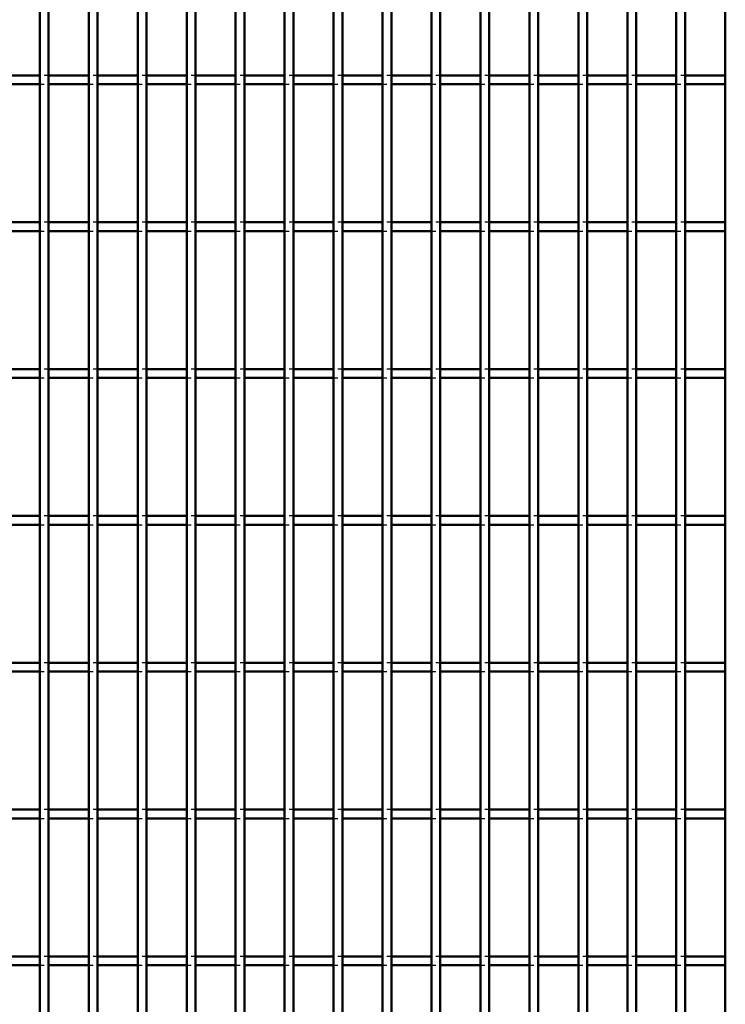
# Model space of a CAD drawing. Header units: millimetres. Extents: x -846 to 505, y -500 to 878.
# Tile 13 of 29: x -172 to -12, y -276 to -53. Entities that reach past the tile are written whole.
import ezdxf

# ---------------------------------------------------------------- set-up
doc = ezdxf.new("R2010")
doc.units = ezdxf.units.MM
doc.linetypes.add('Dashed', pattern=[2, 1, -1])
doc.layers.add('AM_0', color=7, linetype='Continuous', lineweight=50)
doc.layers.add('AM_9', color=6, linetype='Dashed', lineweight=25)

# ---------------------------------------------------------------- blocks, each defined once
blk = doc.blocks.new('32_i1py5i7ivjalk7olwdhzcoinh________0_in_LPP2303311211100010003500_4')
at = {"layer": 'AM_0'}
for p, q in [((-167.65, -498), (-167.65, 498)), ((-165.65, -498), (-165.65, 498))]:
    blk.add_line(p, q, dxfattribs=at)
blk = doc.blocks.new('33_i0wgomacohb14jcemk3pw7ftn________0_in_LPP2303311211100010003500_4')
at = {"layer": 'AM_0'}
for p, q in [((-156.54, -498), (-156.54, 498)), ((-154.54, -498), (-154.54, 498))]:
    blk.add_line(p, q, dxfattribs=at)
blk = doc.blocks.new('34_9vhxgveqzfwdsuez08gprns9r________0_in_LPP2303311211100010003500_4')
at = {"layer": 'AM_0'}
for p, q in [((-145.43, -498), (-145.43, 498)), ((-143.43, -498), (-143.43, 498))]:
    blk.add_line(p, q, dxfattribs=at)
blk = doc.blocks.new('35_jy3junihnoc09by3lm7fikk5k________0_in_LPP2303311211100010003500_4')
at = {"layer": 'AM_0'}
for p, q in [((-134.32, -498), (-134.32, 498)), ((-132.32, -498), (-132.32, 498))]:
    blk.add_line(p, q, dxfattribs=at)
blk = doc.blocks.new('36_z1bprc3c8zj7xsljn8il5rc6l________0_in_LPP2303311211100010003500_4')
at = {"layer": 'AM_0'}
for p, q in [((-123.21, -498), (-123.21, 498)), ((-121.21, -498), (-121.21, 498))]:
    blk.add_line(p, q, dxfattribs=at)
blk = doc.blocks.new('37_gfcfxlr4dy054gitgqyp92ivy________0_in_LPP2303311211100010003500_4')
at = {"layer": 'AM_0'}
for p, q in [((-112.1, -498), (-112.1, 498)), ((-110.1, -498), (-110.1, 498))]:
    blk.add_line(p, q, dxfattribs=at)
blk = doc.blocks.new('38_tg0jy4102g95g5ggymbnixpmb________0_in_LPP2303311211100010003500_4')
at = {"layer": 'AM_0'}
for p, q in [((-100.99, -498), (-100.99, 498)), ((-98.99, -498), (-98.99, 498))]:
    blk.add_line(p, q, dxfattribs=at)
blk = doc.blocks.new('39_pevjymqi8vfspskg2hh8w8pji________0_in_LPP2303311211100010003500_4')
at = {"layer": 'AM_0'}
for p, q in [((-89.88, -498), (-89.88, 498)), ((-87.88, -498), (-87.88, 498))]:
    blk.add_line(p, q, dxfattribs=at)
blk = doc.blocks.new('40_a9gutt1i410oeknczik6u4cmp________0_in_LPP2303311211100010003500_4')
at = {"layer": 'AM_0'}
for p, q in [((-78.77, -498), (-78.77, 498)), ((-76.77, -498), (-76.77, 498))]:
    blk.add_line(p, q, dxfattribs=at)
blk = doc.blocks.new('41_videbsel2a4jok2dv9s8lr1mg________0_in_LPP2303311211100010003500_4')
at = {"layer": 'AM_0'}
for p, q in [((-67.66, -498), (-67.66, 498)), ((-65.66, -498), (-65.66, 498))]:
    blk.add_line(p, q, dxfattribs=at)
blk = doc.blocks.new('42_eta6gajqicptotthxeknga5yb________0_in_LPP2303311211100010003500_4')
at = {"layer": 'AM_0'}
for p, q in [((-56.55, -498), (-56.55, 498)), ((-54.55, -498), (-54.55, 498))]:
    blk.add_line(p, q, dxfattribs=at)
blk = doc.blocks.new('43_dre4h9z3ygac2n7b9bq64vd8i________0_in_LPP2303311211100010003500_4')
at = {"layer": 'AM_0'}
for p, q in [((-45.44, -498), (-45.44, 498)), ((-43.44, -498), (-43.44, 498))]:
    blk.add_line(p, q, dxfattribs=at)
blk = doc.blocks.new('44_hxm2yiup0eafkqo33gobt0p8a________0_in_LPP2303311211100010003500_4')
at = {"layer": 'AM_0'}
for p, q in [((-34.33, -498), (-34.33, 498)), ((-32.33, -498), (-32.33, 498))]:
    blk.add_line(p, q, dxfattribs=at)
blk = doc.blocks.new('45_qn3zlmpdwa4re5aoqwzku2eoj________0_in_LPP2303311211100010003500_4')
at = {"layer": 'AM_0'}
for p, q in [((-23.22, -498), (-23.22, 498)), ((-21.22, -498), (-21.22, 498))]:
    blk.add_line(p, q, dxfattribs=at)
blk = doc.blocks.new('46_con3q9exui5zfdgvid4z2mqcd________0_in_LPP2303311211100010003500_4')
at = {"layer": 'AM_0'}
blk.add_line((-12.11, -498), (-12.11, 498), dxfattribs=at)
blk = doc.blocks.new('99_90m3gt76xo9us30bbhu43q4wh________0_in_LPP2303311211100010003500_4')
at = {"layer": 'AM_0'}
for p, q in [((-167.65, -265.64), (-176.76, -265.64)), ((-167.65, -265.64), (-167.65, -267.64)), ((-156.54, -265.64), (-165.65, -265.64)), ((-165.65, -267.64), (-165.65, -265.64)), ((-156.54, -265.64), (-156.54, -267.64)), ((-145.43, -265.64), (-154.54, -265.64)), ((-154.54, -267.64), (-154.54, -265.64)), ((-145.43, -265.64), (-145.43, -267.64)), ((-134.32, -265.64), (-143.43, -265.64)), ((-143.43, -267.64), (-143.43, -265.64)), ((-134.32, -265.64), (-134.32, -267.64)), ((-123.21, -265.64), (-132.32, -265.64)), ((-132.32, -267.64), (-132.32, -265.64)), ((-123.21, -265.64), (-123.21, -267.64)), ((-121.21, -267.64), (-121.21, -265.64)), ((-112.1, -265.64), (-121.21, -265.64)), ((-112.1, -265.64), (-112.1, -267.64)), ((-100.99, -265.64), (-110.1, -265.64)), ((-110.1, -267.64), (-110.1, -265.64)), ((-100.99, -265.64), (-100.99, -267.64)), ((-89.88, -265.64), (-98.99, -265.64)), ((-98.99, -267.64), (-98.99, -265.64)), ((-89.88, -265.64), (-89.88, -267.64)), ((-78.77, -265.64), (-87.88, -265.64)), ((-87.88, -267.64), (-87.88, -265.64)), ((-78.77, -265.64), (-78.77, -267.64)), ((-67.66, -265.64), (-76.77, -265.64)), ((-76.77, -267.64), (-76.77, -265.64)), ((-67.66, -265.64), (-67.66, -267.64)), ((-56.55, -265.64), (-65.66, -265.64)), ((-65.66, -267.64), (-65.66, -265.64)), ((-56.55, -265.64), (-56.55, -267.64)), ((-54.55, -267.64), (-54.55, -265.64)), ((-45.44, -265.64), (-54.55, -265.64)), ((-45.44, -265.64), (-45.44, -267.64)), ((-34.33, -265.64), (-43.44, -265.64)), ((-43.44, -267.64), (-43.44, -265.64)), ((-34.33, -265.64), (-34.33, -267.64)), ((-23.22, -265.64), (-32.33, -265.64)), ((-32.33, -267.64), (-32.33, -265.64)), ((-23.22, -265.64), (-23.22, -267.64)), ((-12.11, -265.64), (-21.22, -265.64)), ((-21.22, -267.64), (-21.22, -265.64)), ((-12.11, -265.64), (-12.11, -267.64)), ((-167.65, -267.64), (-176.76, -267.64)), ((-156.54, -267.64), (-165.65, -267.64)), ((-145.43, -267.64), (-154.54, -267.64)), ((-134.32, -267.64), (-143.43, -267.64)), ((-123.21, -267.64), (-132.32, -267.64)), ((-112.1, -267.64), (-121.21, -267.64)), ((-100.99, -267.64), (-110.1, -267.64)), ((-89.88, -267.64), (-98.99, -267.64)), ((-78.77, -267.64), (-87.88, -267.64)), ((-67.66, -267.64), (-76.77, -267.64)), ((-56.55, -267.64), (-65.66, -267.64)), ((-45.44, -267.64), (-54.55, -267.64)), ((-34.33, -267.64), (-43.44, -267.64)), ((-23.22, -267.64), (-32.33, -267.64)), ((-12.11, -267.64), (-21.22, -267.64))]:
    blk.add_line(p, q, dxfattribs=at)
at = {"layer": 'AM_9'}
for p, q in [((-165.65, -265.64), (-167.65, -265.64)), ((-154.54, -265.64), (-156.54, -265.64)), ((-143.43, -265.64), (-145.43, -265.64)), ((-132.32, -265.64), (-134.32, -265.64)), ((-121.21, -265.64), (-123.21, -265.64)), ((-110.1, -265.64), (-112.1, -265.64)), ((-98.99, -265.64), (-100.99, -265.64)), ((-87.88, -265.64), (-89.88, -265.64)), ((-76.77, -265.64), (-78.77, -265.64)), ((-65.66, -265.64), (-67.66, -265.64)), ((-54.55, -265.64), (-56.55, -265.64)), ((-43.44, -265.64), (-45.44, -265.64)), ((-32.33, -265.64), (-34.33, -265.64)), ((-21.22, -265.64), (-23.22, -265.64)), ((-167.65, -267.64), (-165.65, -267.64)), ((-156.54, -267.64), (-154.54, -267.64)), ((-145.43, -267.64), (-143.43, -267.64)), ((-134.32, -267.64), (-132.32, -267.64)), ((-123.21, -267.64), (-121.21, -267.64)), ((-112.1, -267.64), (-110.1, -267.64)), ((-100.99, -267.64), (-98.99, -267.64)), ((-89.88, -267.64), (-87.88, -267.64)), ((-78.77, -267.64), (-76.77, -267.64)), ((-67.66, -267.64), (-65.66, -267.64)), ((-56.55, -267.64), (-54.55, -267.64)), ((-45.44, -267.64), (-43.44, -267.64)), ((-34.33, -267.64), (-32.33, -267.64)), ((-23.22, -267.64), (-21.22, -267.64))]:
    blk.add_line(p, q, dxfattribs=at)
blk = doc.blocks.new('100_v6gslxw9cf8ccxkboxlwgxtgu________0_in_LPP2303311211100010003500_4')
at = {"layer": 'AM_0'}
for p, q in [((-167.65, -232.31), (-176.76, -232.31)), ((-167.65, -232.31), (-167.65, -234.31)), ((-156.54, -232.31), (-165.65, -232.31)), ((-165.65, -234.31), (-165.65, -232.31)), ((-156.54, -232.31), (-156.54, -234.31)), ((-145.43, -232.31), (-154.54, -232.31)), ((-154.54, -234.31), (-154.54, -232.31)), ((-145.43, -232.31), (-145.43, -234.31)), ((-134.32, -232.31), (-143.43, -232.31)), ((-143.43, -234.31), (-143.43, -232.31)), ((-134.32, -232.31), (-134.32, -234.31)), ((-123.21, -232.31), (-132.32, -232.31)), ((-132.32, -234.31), (-132.32, -232.31)), ((-123.21, -232.31), (-123.21, -234.31)), ((-121.21, -234.31), (-121.21, -232.31)), ((-112.1, -232.31), (-121.21, -232.31)), ((-112.1, -232.31), (-112.1, -234.31)), ((-100.99, -232.31), (-110.1, -232.31)), ((-110.1, -234.31), (-110.1, -232.31)), ((-100.99, -232.31), (-100.99, -234.31)), ((-89.88, -232.31), (-98.99, -232.31)), ((-98.99, -234.31), (-98.99, -232.31)), ((-89.88, -232.31), (-89.88, -234.31)), ((-78.77, -232.31), (-87.88, -232.31)), ((-87.88, -234.31), (-87.88, -232.31)), ((-78.77, -232.31), (-78.77, -234.31)), ((-67.66, -232.31), (-76.77, -232.31)), ((-76.77, -234.31), (-76.77, -232.31)), ((-67.66, -232.31), (-67.66, -234.31)), ((-56.55, -232.31), (-65.66, -232.31)), ((-65.66, -234.31), (-65.66, -232.31)), ((-56.55, -232.31), (-56.55, -234.31)), ((-54.55, -234.31), (-54.55, -232.31)), ((-45.44, -232.31), (-54.55, -232.31)), ((-45.44, -232.31), (-45.44, -234.31)), ((-34.33, -232.31), (-43.44, -232.31)), ((-43.44, -234.31), (-43.44, -232.31)), ((-34.33, -232.31), (-34.33, -234.31)), ((-23.22, -232.31), (-32.33, -232.31)), ((-32.33, -234.31), (-32.33, -232.31)), ((-23.22, -232.31), (-23.22, -234.31)), ((-12.11, -232.31), (-21.22, -232.31)), ((-21.22, -234.31), (-21.22, -232.31)), ((-12.11, -232.31), (-12.11, -234.31)), ((-167.65, -234.31), (-176.76, -234.31)), ((-156.54, -234.31), (-165.65, -234.31)), ((-145.43, -234.31), (-154.54, -234.31)), ((-134.32, -234.31), (-143.43, -234.31)), ((-123.21, -234.31), (-132.32, -234.31)), ((-112.1, -234.31), (-121.21, -234.31)), ((-100.99, -234.31), (-110.1, -234.31)), ((-89.88, -234.31), (-98.99, -234.31)), ((-78.77, -234.31), (-87.88, -234.31)), ((-67.66, -234.31), (-76.77, -234.31)), ((-56.55, -234.31), (-65.66, -234.31)), ((-45.44, -234.31), (-54.55, -234.31)), ((-34.33, -234.31), (-43.44, -234.31)), ((-23.22, -234.31), (-32.33, -234.31)), ((-12.11, -234.31), (-21.22, -234.31))]:
    blk.add_line(p, q, dxfattribs=at)
at = {"layer": 'AM_9'}
for p, q in [((-165.65, -232.31), (-167.65, -232.31)), ((-154.54, -232.31), (-156.54, -232.31)), ((-143.43, -232.31), (-145.43, -232.31)), ((-132.32, -232.31), (-134.32, -232.31)), ((-121.21, -232.31), (-123.21, -232.31)), ((-110.1, -232.31), (-112.1, -232.31)), ((-98.99, -232.31), (-100.99, -232.31)), ((-87.88, -232.31), (-89.88, -232.31)), ((-76.77, -232.31), (-78.77, -232.31)), ((-65.66, -232.31), (-67.66, -232.31)), ((-54.55, -232.31), (-56.55, -232.31)), ((-43.44, -232.31), (-45.44, -232.31)), ((-32.33, -232.31), (-34.33, -232.31)), ((-21.22, -232.31), (-23.22, -232.31)), ((-167.65, -234.31), (-165.65, -234.31)), ((-156.54, -234.31), (-154.54, -234.31)), ((-145.43, -234.31), (-143.43, -234.31)), ((-134.32, -234.31), (-132.32, -234.31)), ((-123.21, -234.31), (-121.21, -234.31)), ((-112.1, -234.31), (-110.1, -234.31)), ((-100.99, -234.31), (-98.99, -234.31)), ((-89.88, -234.31), (-87.88, -234.31)), ((-78.77, -234.31), (-76.77, -234.31)), ((-67.66, -234.31), (-65.66, -234.31)), ((-56.55, -234.31), (-54.55, -234.31)), ((-45.44, -234.31), (-43.44, -234.31)), ((-34.33, -234.31), (-32.33, -234.31)), ((-23.22, -234.31), (-21.22, -234.31))]:
    blk.add_line(p, q, dxfattribs=at)
blk = doc.blocks.new('101_g4nnkwfn88vr9jb1m0vcu9itb________0_in_LPP2303311211100010003500_4')
at = {"layer": 'AM_0'}
for p, q in [((-167.65, -198.98), (-176.76, -198.98)), ((-167.65, -200.98), (-176.76, -200.98)), ((-167.65, -198.98), (-167.65, -200.98)), ((-156.54, -198.98), (-165.65, -198.98)), ((-165.65, -200.98), (-165.65, -198.98)), ((-156.54, -200.98), (-165.65, -200.98)), ((-156.54, -198.98), (-156.54, -200.98)), ((-145.43, -198.98), (-154.54, -198.98)), ((-154.54, -200.98), (-154.54, -198.98)), ((-145.43, -200.98), (-154.54, -200.98)), ((-145.43, -198.98), (-145.43, -200.98)), ((-134.32, -198.98), (-143.43, -198.98)), ((-143.43, -200.98), (-143.43, -198.98)), ((-134.32, -200.98), (-143.43, -200.98)), ((-134.32, -198.98), (-134.32, -200.98)), ((-123.21, -198.98), (-132.32, -198.98)), ((-132.32, -200.98), (-132.32, -198.98)), ((-123.21, -200.98), (-132.32, -200.98)), ((-123.21, -198.98), (-123.21, -200.98)), ((-121.21, -200.98), (-121.21, -198.98)), ((-112.1, -198.98), (-121.21, -198.98)), ((-112.1, -200.98), (-121.21, -200.98)), ((-112.1, -198.98), (-112.1, -200.98)), ((-100.99, -198.98), (-110.1, -198.98)), ((-110.1, -200.98), (-110.1, -198.98)), ((-100.99, -200.98), (-110.1, -200.98)), ((-100.99, -198.98), (-100.99, -200.98)), ((-89.88, -198.98), (-98.99, -198.98)), ((-98.99, -200.98), (-98.99, -198.98)), ((-89.88, -200.98), (-98.99, -200.98)), ((-89.88, -198.98), (-89.88, -200.98)), ((-78.77, -198.98), (-87.88, -198.98)), ((-87.88, -200.98), (-87.88, -198.98)), ((-78.77, -200.98), (-87.88, -200.98)), ((-78.77, -198.98), (-78.77, -200.98)), ((-67.66, -198.98), (-76.77, -198.98)), ((-76.77, -200.98), (-76.77, -198.98)), ((-67.66, -200.98), (-76.77, -200.98)), ((-67.66, -198.98), (-67.66, -200.98)), ((-56.55, -198.98), (-65.66, -198.98)), ((-65.66, -200.98), (-65.66, -198.98)), ((-56.55, -200.98), (-65.66, -200.98)), ((-56.55, -198.98), (-56.55, -200.98)), ((-54.55, -200.98), (-54.55, -198.98)), ((-45.44, -198.98), (-54.55, -198.98)), ((-45.44, -200.98), (-54.55, -200.98)), ((-45.44, -198.98), (-45.44, -200.98)), ((-34.33, -198.98), (-43.44, -198.98)), ((-43.44, -200.98), (-43.44, -198.98)), ((-34.33, -200.98), (-43.44, -200.98)), ((-34.33, -198.98), (-34.33, -200.98)), ((-23.22, -198.98), (-32.33, -198.98)), ((-32.33, -200.98), (-32.33, -198.98)), ((-23.22, -200.98), (-32.33, -200.98)), ((-23.22, -198.98), (-23.22, -200.98)), ((-12.11, -198.98), (-21.22, -198.98)), ((-21.22, -200.98), (-21.22, -198.98)), ((-12.11, -200.98), (-21.22, -200.98)), ((-12.11, -198.98), (-12.11, -200.98))]:
    blk.add_line(p, q, dxfattribs=at)
at = {"layer": 'AM_9'}
for p, q in [((-165.65, -198.98), (-167.65, -198.98)), ((-167.65, -200.98), (-165.65, -200.98)), ((-154.54, -198.98), (-156.54, -198.98)), ((-156.54, -200.98), (-154.54, -200.98)), ((-143.43, -198.98), (-145.43, -198.98)), ((-145.43, -200.98), (-143.43, -200.98)), ((-132.32, -198.98), (-134.32, -198.98)), ((-134.32, -200.98), (-132.32, -200.98)), ((-121.21, -198.98), (-123.21, -198.98)), ((-123.21, -200.98), (-121.21, -200.98)), ((-110.1, -198.98), (-112.1, -198.98)), ((-112.1, -200.98), (-110.1, -200.98)), ((-98.99, -198.98), (-100.99, -198.98)), ((-100.99, -200.98), (-98.99, -200.98)), ((-87.88, -198.98), (-89.88, -198.98)), ((-89.88, -200.98), (-87.88, -200.98)), ((-76.77, -198.98), (-78.77, -198.98)), ((-78.77, -200.98), (-76.77, -200.98)), ((-65.66, -198.98), (-67.66, -198.98)), ((-67.66, -200.98), (-65.66, -200.98)), ((-54.55, -198.98), (-56.55, -198.98)), ((-56.55, -200.98), (-54.55, -200.98)), ((-43.44, -198.98), (-45.44, -198.98)), ((-45.44, -200.98), (-43.44, -200.98)), ((-32.33, -198.98), (-34.33, -198.98)), ((-34.33, -200.98), (-32.33, -200.98)), ((-21.22, -198.98), (-23.22, -198.98)), ((-23.22, -200.98), (-21.22, -200.98))]:
    blk.add_line(p, q, dxfattribs=at)
blk = doc.blocks.new('102_bx6j53o434gc7d3caitsaw6yf________0_in_LPP2303311211100010003500_4')
at = {"layer": 'AM_0'}
for p, q in [((-167.65, -165.65), (-176.76, -165.65)), ((-167.65, -165.65), (-167.65, -167.65)), ((-156.54, -165.65), (-165.65, -165.65)), ((-165.65, -167.65), (-165.65, -165.65)), ((-156.54, -165.65), (-156.54, -167.65)), ((-145.43, -165.65), (-154.54, -165.65)), ((-154.54, -167.65), (-154.54, -165.65)), ((-145.43, -165.65), (-145.43, -167.65)), ((-134.32, -165.65), (-143.43, -165.65)), ((-143.43, -167.65), (-143.43, -165.65)), ((-134.32, -165.65), (-134.32, -167.65)), ((-123.21, -165.65), (-132.32, -165.65)), ((-132.32, -167.65), (-132.32, -165.65)), ((-123.21, -165.65), (-123.21, -167.65)), ((-121.21, -167.65), (-121.21, -165.65)), ((-112.1, -165.65), (-121.21, -165.65)), ((-112.1, -165.65), (-112.1, -167.65)), ((-100.99, -165.65), (-110.1, -165.65)), ((-110.1, -167.65), (-110.1, -165.65)), ((-100.99, -165.65), (-100.99, -167.65)), ((-89.88, -165.65), (-98.99, -165.65)), ((-98.99, -167.65), (-98.99, -165.65)), ((-89.88, -165.65), (-89.88, -167.65)), ((-78.77, -165.65), (-87.88, -165.65)), ((-87.88, -167.65), (-87.88, -165.65)), ((-78.77, -165.65), (-78.77, -167.65)), ((-67.66, -165.65), (-76.77, -165.65)), ((-76.77, -167.65), (-76.77, -165.65)), ((-67.66, -165.65), (-67.66, -167.65)), ((-56.55, -165.65), (-65.66, -165.65)), ((-65.66, -167.65), (-65.66, -165.65)), ((-56.55, -165.65), (-56.55, -167.65)), ((-54.55, -167.65), (-54.55, -165.65)), ((-45.44, -165.65), (-54.55, -165.65)), ((-45.44, -165.65), (-45.44, -167.65)), ((-34.33, -165.65), (-43.44, -165.65)), ((-43.44, -167.65), (-43.44, -165.65)), ((-34.33, -165.65), (-34.33, -167.65)), ((-23.22, -165.65), (-32.33, -165.65)), ((-32.33, -167.65), (-32.33, -165.65)), ((-23.22, -165.65), (-23.22, -167.65)), ((-12.11, -165.65), (-21.22, -165.65)), ((-21.22, -167.65), (-21.22, -165.65)), ((-12.11, -165.65), (-12.11, -167.65)), ((-167.65, -167.65), (-176.76, -167.65)), ((-156.54, -167.65), (-165.65, -167.65)), ((-145.43, -167.65), (-154.54, -167.65)), ((-134.32, -167.65), (-143.43, -167.65)), ((-123.21, -167.65), (-132.32, -167.65)), ((-112.1, -167.65), (-121.21, -167.65)), ((-100.99, -167.65), (-110.1, -167.65)), ((-89.88, -167.65), (-98.99, -167.65)), ((-78.77, -167.65), (-87.88, -167.65)), ((-67.66, -167.65), (-76.77, -167.65)), ((-56.55, -167.65), (-65.66, -167.65)), ((-45.44, -167.65), (-54.55, -167.65)), ((-34.33, -167.65), (-43.44, -167.65)), ((-23.22, -167.65), (-32.33, -167.65)), ((-12.11, -167.65), (-21.22, -167.65))]:
    blk.add_line(p, q, dxfattribs=at)
at = {"layer": 'AM_9'}
for p, q in [((-165.65, -165.65), (-167.65, -165.65)), ((-154.54, -165.65), (-156.54, -165.65)), ((-143.43, -165.65), (-145.43, -165.65)), ((-132.32, -165.65), (-134.32, -165.65)), ((-121.21, -165.65), (-123.21, -165.65)), ((-110.1, -165.65), (-112.1, -165.65)), ((-98.99, -165.65), (-100.99, -165.65)), ((-87.88, -165.65), (-89.88, -165.65)), ((-76.77, -165.65), (-78.77, -165.65)), ((-65.66, -165.65), (-67.66, -165.65)), ((-54.55, -165.65), (-56.55, -165.65)), ((-43.44, -165.65), (-45.44, -165.65)), ((-32.33, -165.65), (-34.33, -165.65)), ((-21.22, -165.65), (-23.22, -165.65)), ((-167.65, -167.65), (-165.65, -167.65)), ((-156.54, -167.65), (-154.54, -167.65)), ((-145.43, -167.65), (-143.43, -167.65)), ((-134.32, -167.65), (-132.32, -167.65)), ((-123.21, -167.65), (-121.21, -167.65)), ((-112.1, -167.65), (-110.1, -167.65)), ((-100.99, -167.65), (-98.99, -167.65)), ((-89.88, -167.65), (-87.88, -167.65)), ((-78.77, -167.65), (-76.77, -167.65)), ((-67.66, -167.65), (-65.66, -167.65)), ((-56.55, -167.65), (-54.55, -167.65)), ((-45.44, -167.65), (-43.44, -167.65)), ((-34.33, -167.65), (-32.33, -167.65)), ((-23.22, -167.65), (-21.22, -167.65))]:
    blk.add_line(p, q, dxfattribs=at)
blk = doc.blocks.new('103_fw4kwvzto1g4mx4qn3naf7jzb________0_in_LPP2303311211100010003500_4')
at = {"layer": 'AM_0'}
for p, q in [((-167.65, -132.32), (-176.76, -132.32)), ((-167.65, -132.32), (-167.65, -134.32)), ((-156.54, -132.32), (-165.65, -132.32)), ((-165.65, -134.32), (-165.65, -132.32)), ((-156.54, -132.32), (-156.54, -134.32)), ((-145.43, -132.32), (-154.54, -132.32)), ((-154.54, -134.32), (-154.54, -132.32)), ((-145.43, -132.32), (-145.43, -134.32)), ((-134.32, -132.32), (-143.43, -132.32)), ((-143.43, -134.32), (-143.43, -132.32)), ((-134.32, -132.32), (-134.32, -134.32)), ((-123.21, -132.32), (-132.32, -132.32)), ((-132.32, -134.32), (-132.32, -132.32)), ((-123.21, -132.32), (-123.21, -134.32)), ((-121.21, -134.32), (-121.21, -132.32)), ((-112.1, -132.32), (-121.21, -132.32)), ((-112.1, -132.32), (-112.1, -134.32)), ((-100.99, -132.32), (-110.1, -132.32)), ((-110.1, -134.32), (-110.1, -132.32)), ((-100.99, -132.32), (-100.99, -134.32)), ((-89.88, -132.32), (-98.99, -132.32)), ((-98.99, -134.32), (-98.99, -132.32)), ((-89.88, -132.32), (-89.88, -134.32)), ((-78.77, -132.32), (-87.88, -132.32)), ((-87.88, -134.32), (-87.88, -132.32)), ((-78.77, -132.32), (-78.77, -134.32)), ((-67.66, -132.32), (-76.77, -132.32)), ((-76.77, -134.32), (-76.77, -132.32)), ((-67.66, -132.32), (-67.66, -134.32)), ((-56.55, -132.32), (-65.66, -132.32)), ((-65.66, -134.32), (-65.66, -132.32)), ((-56.55, -132.32), (-56.55, -134.32)), ((-54.55, -134.32), (-54.55, -132.32)), ((-45.44, -132.32), (-54.55, -132.32)), ((-45.44, -132.32), (-45.44, -134.32)), ((-34.33, -132.32), (-43.44, -132.32)), ((-43.44, -134.32), (-43.44, -132.32)), ((-34.33, -132.32), (-34.33, -134.32)), ((-23.22, -132.32), (-32.33, -132.32)), ((-32.33, -134.32), (-32.33, -132.32)), ((-23.22, -132.32), (-23.22, -134.32)), ((-12.11, -132.32), (-21.22, -132.32)), ((-21.22, -134.32), (-21.22, -132.32)), ((-12.11, -132.32), (-12.11, -134.32)), ((-167.65, -134.32), (-176.76, -134.32)), ((-156.54, -134.32), (-165.65, -134.32)), ((-145.43, -134.32), (-154.54, -134.32)), ((-134.32, -134.32), (-143.43, -134.32)), ((-123.21, -134.32), (-132.32, -134.32)), ((-112.1, -134.32), (-121.21, -134.32)), ((-100.99, -134.32), (-110.1, -134.32)), ((-89.88, -134.32), (-98.99, -134.32)), ((-78.77, -134.32), (-87.88, -134.32)), ((-67.66, -134.32), (-76.77, -134.32)), ((-56.55, -134.32), (-65.66, -134.32)), ((-45.44, -134.32), (-54.55, -134.32)), ((-34.33, -134.32), (-43.44, -134.32)), ((-23.22, -134.32), (-32.33, -134.32)), ((-12.11, -134.32), (-21.22, -134.32))]:
    blk.add_line(p, q, dxfattribs=at)
at = {"layer": 'AM_9'}
for p, q in [((-165.65, -132.32), (-167.65, -132.32)), ((-154.54, -132.32), (-156.54, -132.32)), ((-143.43, -132.32), (-145.43, -132.32)), ((-132.32, -132.32), (-134.32, -132.32)), ((-121.21, -132.32), (-123.21, -132.32)), ((-110.1, -132.32), (-112.1, -132.32)), ((-98.99, -132.32), (-100.99, -132.32)), ((-87.88, -132.32), (-89.88, -132.32)), ((-76.77, -132.32), (-78.77, -132.32)), ((-65.66, -132.32), (-67.66, -132.32)), ((-54.55, -132.32), (-56.55, -132.32)), ((-43.44, -132.32), (-45.44, -132.32)), ((-32.33, -132.32), (-34.33, -132.32)), ((-21.22, -132.32), (-23.22, -132.32)), ((-167.65, -134.32), (-165.65, -134.32)), ((-156.54, -134.32), (-154.54, -134.32)), ((-145.43, -134.32), (-143.43, -134.32)), ((-134.32, -134.32), (-132.32, -134.32)), ((-123.21, -134.32), (-121.21, -134.32)), ((-112.1, -134.32), (-110.1, -134.32)), ((-100.99, -134.32), (-98.99, -134.32)), ((-89.88, -134.32), (-87.88, -134.32)), ((-78.77, -134.32), (-76.77, -134.32)), ((-67.66, -134.32), (-65.66, -134.32)), ((-56.55, -134.32), (-54.55, -134.32)), ((-45.44, -134.32), (-43.44, -134.32)), ((-34.33, -134.32), (-32.33, -134.32)), ((-23.22, -134.32), (-21.22, -134.32))]:
    blk.add_line(p, q, dxfattribs=at)
blk = doc.blocks.new('104_7amzu1m3xnb4swx32s1x4mi5h________0_in_LPP2303311211100010003500_4')
at = {"layer": 'AM_0'}
for p, q in [((-167.65, -98.99), (-176.76, -98.99)), ((-167.65, -98.99), (-167.65, -100.99)), ((-156.54, -98.99), (-165.65, -98.99)), ((-165.65, -100.99), (-165.65, -98.99)), ((-156.54, -98.99), (-156.54, -100.99)), ((-145.43, -98.99), (-154.54, -98.99)), ((-154.54, -100.99), (-154.54, -98.99)), ((-145.43, -98.99), (-145.43, -100.99)), ((-134.32, -98.99), (-143.43, -98.99)), ((-143.43, -100.99), (-143.43, -98.99)), ((-134.32, -98.99), (-134.32, -100.99)), ((-123.21, -98.99), (-132.32, -98.99)), ((-132.32, -100.99), (-132.32, -98.99)), ((-123.21, -98.99), (-123.21, -100.99)), ((-121.21, -100.99), (-121.21, -98.99)), ((-112.1, -98.99), (-121.21, -98.99)), ((-112.1, -98.99), (-112.1, -100.99)), ((-100.99, -98.99), (-110.1, -98.99)), ((-110.1, -100.99), (-110.1, -98.99)), ((-100.99, -98.99), (-100.99, -100.99)), ((-89.88, -98.99), (-98.99, -98.99)), ((-98.99, -100.99), (-98.99, -98.99)), ((-89.88, -98.99), (-89.88, -100.99)), ((-78.77, -98.99), (-87.88, -98.99)), ((-87.88, -100.99), (-87.88, -98.99)), ((-78.77, -98.99), (-78.77, -100.99)), ((-67.66, -98.99), (-76.77, -98.99)), ((-76.77, -100.99), (-76.77, -98.99)), ((-67.66, -98.99), (-67.66, -100.99)), ((-56.55, -98.99), (-65.66, -98.99)), ((-65.66, -100.99), (-65.66, -98.99)), ((-56.55, -98.99), (-56.55, -100.99)), ((-54.55, -100.99), (-54.55, -98.99)), ((-45.44, -98.99), (-54.55, -98.99)), ((-45.44, -98.99), (-45.44, -100.99)), ((-34.33, -98.99), (-43.44, -98.99)), ((-43.44, -100.99), (-43.44, -98.99)), ((-34.33, -98.99), (-34.33, -100.99)), ((-23.22, -98.99), (-32.33, -98.99)), ((-32.33, -100.99), (-32.33, -98.99)), ((-23.22, -98.99), (-23.22, -100.99)), ((-12.11, -98.99), (-21.22, -98.99)), ((-21.22, -100.99), (-21.22, -98.99)), ((-12.11, -98.99), (-12.11, -100.99)), ((-167.65, -100.99), (-176.76, -100.99)), ((-156.54, -100.99), (-165.65, -100.99)), ((-145.43, -100.99), (-154.54, -100.99)), ((-134.32, -100.99), (-143.43, -100.99)), ((-123.21, -100.99), (-132.32, -100.99)), ((-112.1, -100.99), (-121.21, -100.99)), ((-100.99, -100.99), (-110.1, -100.99)), ((-89.88, -100.99), (-98.99, -100.99)), ((-78.77, -100.99), (-87.88, -100.99)), ((-67.66, -100.99), (-76.77, -100.99)), ((-56.55, -100.99), (-65.66, -100.99)), ((-45.44, -100.99), (-54.55, -100.99)), ((-34.33, -100.99), (-43.44, -100.99)), ((-23.22, -100.99), (-32.33, -100.99)), ((-12.11, -100.99), (-21.22, -100.99))]:
    blk.add_line(p, q, dxfattribs=at)
at = {"layer": 'AM_9'}
for p, q in [((-165.65, -98.99), (-167.65, -98.99)), ((-154.54, -98.99), (-156.54, -98.99)), ((-143.43, -98.99), (-145.43, -98.99)), ((-132.32, -98.99), (-134.32, -98.99)), ((-121.21, -98.99), (-123.21, -98.99)), ((-110.1, -98.99), (-112.1, -98.99)), ((-98.99, -98.99), (-100.99, -98.99)), ((-87.88, -98.99), (-89.88, -98.99)), ((-76.77, -98.99), (-78.77, -98.99)), ((-65.66, -98.99), (-67.66, -98.99)), ((-54.55, -98.99), (-56.55, -98.99)), ((-43.44, -98.99), (-45.44, -98.99)), ((-32.33, -98.99), (-34.33, -98.99)), ((-21.22, -98.99), (-23.22, -98.99)), ((-167.65, -100.99), (-165.65, -100.99)), ((-156.54, -100.99), (-154.54, -100.99)), ((-145.43, -100.99), (-143.43, -100.99)), ((-134.32, -100.99), (-132.32, -100.99)), ((-123.21, -100.99), (-121.21, -100.99)), ((-112.1, -100.99), (-110.1, -100.99)), ((-100.99, -100.99), (-98.99, -100.99)), ((-89.88, -100.99), (-87.88, -100.99)), ((-78.77, -100.99), (-76.77, -100.99)), ((-67.66, -100.99), (-65.66, -100.99)), ((-56.55, -100.99), (-54.55, -100.99)), ((-45.44, -100.99), (-43.44, -100.99)), ((-34.33, -100.99), (-32.33, -100.99)), ((-23.22, -100.99), (-21.22, -100.99))]:
    blk.add_line(p, q, dxfattribs=at)
blk = doc.blocks.new('105_kfafnglgqxrroklunpm0ur5gr________0_in_LPP2303311211100010003500_4')
at = {"layer": 'AM_0'}
for p, q in [((-167.65, -65.66), (-176.76, -65.66)), ((-167.65, -65.66), (-167.65, -67.66)), ((-156.54, -65.66), (-165.65, -65.66)), ((-165.65, -67.66), (-165.65, -65.66)), ((-156.54, -65.66), (-156.54, -67.66)), ((-145.43, -65.66), (-154.54, -65.66)), ((-154.54, -67.66), (-154.54, -65.66)), ((-145.43, -65.66), (-145.43, -67.66)), ((-134.32, -65.66), (-143.43, -65.66)), ((-143.43, -67.66), (-143.43, -65.66)), ((-134.32, -65.66), (-134.32, -67.66)), ((-123.21, -65.66), (-132.32, -65.66)), ((-132.32, -67.66), (-132.32, -65.66)), ((-123.21, -65.66), (-123.21, -67.66)), ((-121.21, -67.66), (-121.21, -65.66)), ((-112.1, -65.66), (-121.21, -65.66)), ((-112.1, -65.66), (-112.1, -67.66)), ((-100.99, -65.66), (-110.1, -65.66)), ((-110.1, -67.66), (-110.1, -65.66)), ((-100.99, -65.66), (-100.99, -67.66)), ((-89.88, -65.66), (-98.99, -65.66)), ((-98.99, -67.66), (-98.99, -65.66)), ((-89.88, -65.66), (-89.88, -67.66)), ((-78.77, -65.66), (-87.88, -65.66)), ((-87.88, -67.66), (-87.88, -65.66)), ((-78.77, -65.66), (-78.77, -67.66)), ((-67.66, -65.66), (-76.77, -65.66)), ((-76.77, -67.66), (-76.77, -65.66)), ((-67.66, -65.66), (-67.66, -67.66)), ((-56.55, -65.66), (-65.66, -65.66)), ((-65.66, -67.66), (-65.66, -65.66)), ((-56.55, -65.66), (-56.55, -67.66)), ((-54.55, -67.66), (-54.55, -65.66)), ((-45.44, -65.66), (-54.55, -65.66)), ((-45.44, -65.66), (-45.44, -67.66)), ((-34.33, -65.66), (-43.44, -65.66)), ((-43.44, -67.66), (-43.44, -65.66)), ((-34.33, -65.66), (-34.33, -67.66)), ((-23.22, -65.66), (-32.33, -65.66)), ((-32.33, -67.66), (-32.33, -65.66)), ((-23.22, -65.66), (-23.22, -67.66)), ((-12.11, -65.66), (-21.22, -65.66)), ((-21.22, -67.66), (-21.22, -65.66)), ((-12.11, -65.66), (-12.11, -67.66)), ((-167.65, -67.66), (-176.76, -67.66)), ((-156.54, -67.66), (-165.65, -67.66)), ((-145.43, -67.66), (-154.54, -67.66)), ((-134.32, -67.66), (-143.43, -67.66)), ((-123.21, -67.66), (-132.32, -67.66)), ((-112.1, -67.66), (-121.21, -67.66)), ((-100.99, -67.66), (-110.1, -67.66)), ((-89.88, -67.66), (-98.99, -67.66)), ((-78.77, -67.66), (-87.88, -67.66)), ((-67.66, -67.66), (-76.77, -67.66)), ((-56.55, -67.66), (-65.66, -67.66)), ((-45.44, -67.66), (-54.55, -67.66)), ((-34.33, -67.66), (-43.44, -67.66)), ((-23.22, -67.66), (-32.33, -67.66)), ((-12.11, -67.66), (-21.22, -67.66))]:
    blk.add_line(p, q, dxfattribs=at)
at = {"layer": 'AM_9'}
for p, q in [((-165.65, -65.66), (-167.65, -65.66)), ((-154.54, -65.66), (-156.54, -65.66)), ((-143.43, -65.66), (-145.43, -65.66)), ((-132.32, -65.66), (-134.32, -65.66)), ((-121.21, -65.66), (-123.21, -65.66)), ((-110.1, -65.66), (-112.1, -65.66)), ((-98.99, -65.66), (-100.99, -65.66)), ((-87.88, -65.66), (-89.88, -65.66)), ((-76.77, -65.66), (-78.77, -65.66)), ((-65.66, -65.66), (-67.66, -65.66)), ((-54.55, -65.66), (-56.55, -65.66)), ((-43.44, -65.66), (-45.44, -65.66)), ((-32.33, -65.66), (-34.33, -65.66)), ((-21.22, -65.66), (-23.22, -65.66)), ((-167.65, -67.66), (-165.65, -67.66)), ((-156.54, -67.66), (-154.54, -67.66)), ((-145.43, -67.66), (-143.43, -67.66)), ((-134.32, -67.66), (-132.32, -67.66)), ((-123.21, -67.66), (-121.21, -67.66)), ((-112.1, -67.66), (-110.1, -67.66)), ((-100.99, -67.66), (-98.99, -67.66)), ((-89.88, -67.66), (-87.88, -67.66)), ((-78.77, -67.66), (-76.77, -67.66)), ((-67.66, -67.66), (-65.66, -67.66)), ((-56.55, -67.66), (-54.55, -67.66)), ((-45.44, -67.66), (-43.44, -67.66)), ((-34.33, -67.66), (-32.33, -67.66)), ((-23.22, -67.66), (-21.22, -67.66))]:
    blk.add_line(p, q, dxfattribs=at)

msp = doc.modelspace()

# ---------------------------------------------------------------- block references
for name in ['32_i1py5i7ivjalk7olwdhzcoinh________0_in_LPP2303311211100010003500_4', '33_i0wgomacohb14jcemk3pw7ftn________0_in_LPP2303311211100010003500_4', '34_9vhxgveqzfwdsuez08gprns9r________0_in_LPP2303311211100010003500_4', '35_jy3junihnoc09by3lm7fikk5k________0_in_LPP2303311211100010003500_4', '36_z1bprc3c8zj7xsljn8il5rc6l________0_in_LPP2303311211100010003500_4', '37_gfcfxlr4dy054gitgqyp92ivy________0_in_LPP2303311211100010003500_4', '38_tg0jy4102g95g5ggymbnixpmb________0_in_LPP2303311211100010003500_4', '39_pevjymqi8vfspskg2hh8w8pji________0_in_LPP2303311211100010003500_4', '40_a9gutt1i410oeknczik6u4cmp________0_in_LPP2303311211100010003500_4', '41_videbsel2a4jok2dv9s8lr1mg________0_in_LPP2303311211100010003500_4', '42_eta6gajqicptotthxeknga5yb________0_in_LPP2303311211100010003500_4', '43_dre4h9z3ygac2n7b9bq64vd8i________0_in_LPP2303311211100010003500_4', '44_hxm2yiup0eafkqo33gobt0p8a________0_in_LPP2303311211100010003500_4', '45_qn3zlmpdwa4re5aoqwzku2eoj________0_in_LPP2303311211100010003500_4', '46_con3q9exui5zfdgvid4z2mqcd________0_in_LPP2303311211100010003500_4', '105_kfafnglgqxrroklunpm0ur5gr________0_in_LPP2303311211100010003500_4', '104_7amzu1m3xnb4swx32s1x4mi5h________0_in_LPP2303311211100010003500_4', '103_fw4kwvzto1g4mx4qn3naf7jzb________0_in_LPP2303311211100010003500_4', '102_bx6j53o434gc7d3caitsaw6yf________0_in_LPP2303311211100010003500_4', '101_g4nnkwfn88vr9jb1m0vcu9itb________0_in_LPP2303311211100010003500_4', '100_v6gslxw9cf8ccxkboxlwgxtgu________0_in_LPP2303311211100010003500_4', '99_90m3gt76xo9us30bbhu43q4wh________0_in_LPP2303311211100010003500_4']:
    msp.add_blockref(name, (0, 0))

doc.saveas('drawing.dxf')
